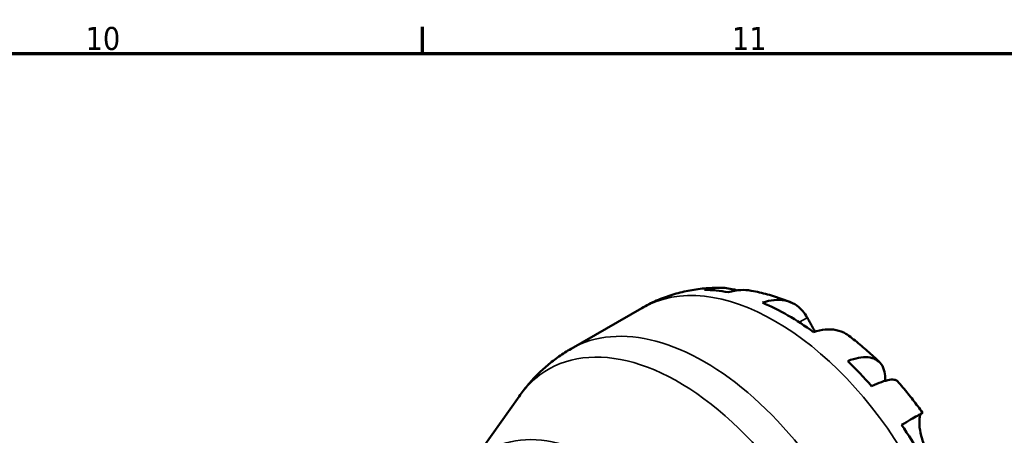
# Model space of a CAD drawing. Header units: millimetres. Extents: x 0 to 905, y 0 to 594.
# Tile 8 of 9: x 657 to 764, y 533 to 578. Entities that reach past the tile are written whole.
import ezdxf

# ---------------------------------------------------------------- set-up
doc = ezdxf.new("R2010")
doc.units = ezdxf.units.MM
for name, color, linetype, lineweight in [('Border (ISO)', 7, 'Continuous', 70), ('Visible (ISO)', 7, 'Continuous', 50), ('Visible Narrow (ISO)', 7, 'Continuous', 35)]:
    doc.layers.add(name, color=color, linetype=linetype, lineweight=lineweight)
doc.styles.add('Note Text (ISO)', font='tahoma.ttf')

# ---------------------------------------------------------------- blocks, each defined once
blk = doc.blocks.new('Borders Default Border')
at = {"layer": 'Border (ISO)'}
blk.add_line((700.83, 574), (700.83, 576.9), dxfattribs=at)
at = {"layer": 'Border (ISO)', "flags": 128}
blk.add_lwpolyline([(20, 20), (20, 574), (821, 574), (821, 20), (20, 20)], dxfattribs=at)
at = {"layer": 'Border (ISO)', "color": 232, "true_color": 0xca0064, "char_height": 2.5, "attachment_point": 7, "style": 'Note Text (ISO)'}
for s, insert in [('10', (664.29, 574.35)), ('11', (734.37, 574.4))]:
    blk.add_mtext(s, dxfattribs=dict(at, insert=insert))

msp = doc.modelspace()

# ---------------------------------------------------------------- linework, layer by layer
at = {"layer": 'Visible (ISO)'}
for p, q in [((716.921, 541.999), (724.582, 546.41)), ((705.577, 528.773), (711.287, 536.842))]:
    msp.add_line(p, q, dxfattribs=at)
for start_param, end_param in [(5.8235723, 5.9612676), (5.3631955, 5.6362462), (5.0381742, 5.1758694), (4.5777973, 4.8508481)]:
    msp.add_ellipse((740.44, 522.078), major_axis=(-14.373, 24.959), ratio=0.5780931, start_param=start_param, end_param=end_param, dxfattribs=at)
for points, knots in [([(724.582, 546.41), (725.107, 546.712), (725.648, 546.985), (726.754, 547.467), (727.318, 547.676), (728.459, 548.03), (729.036, 548.175), (730.191, 548.403), (730.769, 548.486), (731.92, 548.593), (732.493, 548.617), (733.06, 548.616)], [5.49972085, 5.49972085, 5.49972085, 5.49972085, 5.56443757, 5.56443757, 5.62915429, 5.62915429, 5.69387101, 5.69387101, 5.75858773, 5.75858773, 5.82330445, 5.82330445, 5.82330445, 5.82330445]), ([(731.371, 548.384), (731.861, 548.522), (732.365, 548.596), (733.308, 548.628), (733.834, 548.587), (734.537, 548.436), (734.719, 548.389), (734.899, 548.334)], [0.18592285, 0.18592285, 0.18592285, 0.18592285, 0.3624559, 0.3624559, 0.5439129, 0.5439129, 0.60800435, 0.60800435, 0.60800435, 0.60800435]), ([(736.46, 548.295), (736.076, 548.365), (735.686, 548.388), (734.895, 548.351), (734.427, 548.274), (733.959, 548.133)], [5.31111355, 5.31111355, 5.31111355, 5.31111355, 5.46368466, 5.46368466, 5.64021771, 5.64021771, 5.64021771, 5.64021771]), ([(736.46, 548.295), (736.759, 548.241), (737.055, 548.179), (737.641, 548.045), (737.931, 547.972), (738.506, 547.814), (738.791, 547.729), (739.356, 547.55), (739.635, 547.455), (740.189, 547.254), (740.463, 547.149), (740.735, 547.039)], [5.95603542, 5.95603542, 5.95603542, 5.95603542, 5.99200572, 5.99200572, 6.02797603, 6.02797603, 6.06394634, 6.06394634, 6.09991664, 6.09991664, 6.13588695, 6.13588695, 6.13588695, 6.13588695]), ([(737.668, 547.002), (738.11, 547.151), (738.541, 547.241), (739.318, 547.315), (739.733, 547.301), (740.508, 547.145), (740.867, 547.003), (741.473, 546.647), (741.775, 546.4), (742.222, 545.878), (742.388, 545.631), (742.527, 545.373)], [0.18593259, 0.18593259, 0.18593259, 0.18593259, 0.3614141, 0.3614141, 0.54297439, 0.54297439, 0.72453468, 0.72453468, 0.90763378, 0.90763378, 1.03915102, 1.03915102, 1.03915102, 1.03915102]), ([(742.527, 545.373), (742.532, 545.363), (742.538, 545.352), (742.615, 545.208), (742.695, 545.064), (742.857, 544.773), (742.937, 544.63), (743.127, 544.302), (743.237, 544.115), (743.367, 543.903), (743.378, 543.885), (743.39, 543.866)], [-0.63557562, -0.63557562, -0.63557562, -0.63557562, -0.6299261, -0.6299261, -0.55917721, -0.55917721, -0.49802533, -0.49802533, -0.42473091, -0.42473091, -0.41785612, -0.41785612, -0.41785612, -0.41785612]), ([(747.03, 543.421), (746.925, 543.5), (746.819, 543.571), (746.411, 543.811), (746.052, 543.953), (745.277, 544.108), (744.862, 544.122), (744.085, 544.049), (743.654, 543.958), (743.212, 543.809)], [5.09742165, 5.09742165, 5.09742165, 5.09742165, 5.16151344, 5.16151344, 5.34307372, 5.34307372, 5.52463401, 5.52463401, 5.70011552, 5.70011552, 5.70011552, 5.70011552]), ([(747.03, 543.422), (747.262, 543.246), (747.493, 543.068), (747.948, 542.704), (748.174, 542.519), (748.621, 542.143), (748.843, 541.952), (749.281, 541.564), (749.498, 541.367), (749.927, 540.967), (750.14, 540.765), (750.35, 540.559)], [0.15329758, 0.15329758, 0.15329758, 0.15329758, 0.18939333, 0.18939333, 0.22548908, 0.22548908, 0.26158483, 0.26158483, 0.29768058, 0.29768058, 0.33377634, 0.33377634, 0.33377634, 0.33377634]), ([(711.287, 536.842), (711.572, 537.246), (711.876, 537.642), (712.523, 538.414), (712.866, 538.79), (713.587, 539.517), (713.966, 539.867), (714.758, 540.536), (715.17, 540.855), (716.025, 541.455), (716.467, 541.737), (716.921, 541.999)], [5.23891109, 5.23891109, 5.23891109, 5.23891109, 5.29107305, 5.29107305, 5.343235, 5.343235, 5.39539695, 5.39539695, 5.4475589, 5.4475589, 5.49972085, 5.49972085, 5.49972085, 5.49972085]), ([(746.921, 540.669), (747.343, 540.836), (747.743, 540.952), (748.441, 541.086), (748.802, 541.112), (749.447, 541.053), (749.732, 540.967), (750.185, 540.724), (750.395, 540.545), (750.719, 540.085), (750.833, 539.805), (750.959, 539.233), (750.987, 538.895), (750.969, 538.521)], [0.1859228, 0.1859228, 0.1859228, 0.1859228, 0.3624559, 0.3624559, 0.5439129, 0.5439129, 0.7253699, 0.7253699, 0.9072372, 0.9072372, 1.0891046, 1.0891046, 1.2630383, 1.2630383, 1.2630383, 1.2630383]), ([(752.327, 538.474), (752.261, 538.549), (752.169, 538.6), (751.912, 538.667), (751.705, 538.672), (751.193, 538.59), (750.888, 538.505), (750.273, 538.284), (749.908, 538.13), (749.51, 537.938)], [4.9677756, 4.9677756, 4.9677756, 4.9677756, 5.10077066, 5.10077066, 5.28222766, 5.28222766, 5.46368466, 5.46368466, 5.64021771, 5.64021771, 5.64021771, 5.64021771]), ([(752.328, 538.475), (752.519, 538.258), (752.708, 538.038), (753.081, 537.595), (753.266, 537.371), (753.63, 536.919), (753.81, 536.691), (754.165, 536.231), (754.341, 535.998), (754.687, 535.53), (754.858, 535.294), (755.026, 535.055)], [0.45102948, 0.45102948, 0.45102948, 0.45102948, 0.48630335, 0.48630335, 0.52157722, 0.52157722, 0.55685109, 0.55685109, 0.59212496, 0.59212496, 0.62739883, 0.62739883, 0.62739883, 0.62739883]), ([(752.747, 533.752), (753.125, 533.969), (753.459, 534.161), (754.007, 534.476), (754.268, 534.625), (754.674, 534.858), (754.82, 534.941), (754.995, 535.04), (755.039, 535.064), (755.01, 535.045), (754.966, 535.019), (754.898, 534.979)], [0.18593259, 0.18593259, 0.18593259, 0.18593259, 0.3614141, 0.3614141, 0.54297439, 0.54297439, 0.72453468, 0.72453468, 0.90763378, 0.90763378, 1.03915102, 1.03915102, 1.03915102, 1.03915102]), ([(754.898, 534.979), (754.873, 534.964), (754.849, 534.939), (754.792, 534.85), (754.761, 534.77), (754.712, 534.555), (754.694, 534.42), (754.674, 534.041), (754.681, 533.778), (754.755, 533.101), (754.839, 532.674), (755.121, 531.764), (755.325, 531.29), (755.584, 530.841)], [-0.63177989, -0.63177989, -0.63177989, -0.63177989, -0.58081752, -0.58081752, -0.49971087, -0.49971087, -0.41654936, -0.41654936, -0.30231494, -0.30231494, -0.15541021, -0.15541021, 0, 0, 0, 0])]:
    msp.add_open_spline(points, degree=3, knots=knots, dxfattribs=at)
at = {"layer": 'Visible Narrow (ISO)'}
for p, q in [((742.527, 545.373), (741.665, 544.877)), ((754.898, 534.979), (752.753, 533.743))]:
    msp.add_line(p, q, dxfattribs=at)
for centre, major_axis, start_param, end_param in [((739.054, 521.28), (-14.472, 25.131), 3.1415927, 6.2831853), ((731.393, 516.868), (14.472, -25.131), 0, 3.1415927), ((728.588, 515.252), (-14.123, 24.525), 2.8807829, 6.5439951), ((720.038, 510.329), (11.927, -20.711), 6.0406364, 9.6673269)]:
    msp.add_ellipse(centre, major_axis=major_axis, ratio=0.5780931, start_param=start_param, end_param=end_param, dxfattribs=at)

# ---------------------------------------------------------------- block references
msp.add_blockref('Borders Default Border', (0, 0))

doc.saveas('drawing.dxf')
